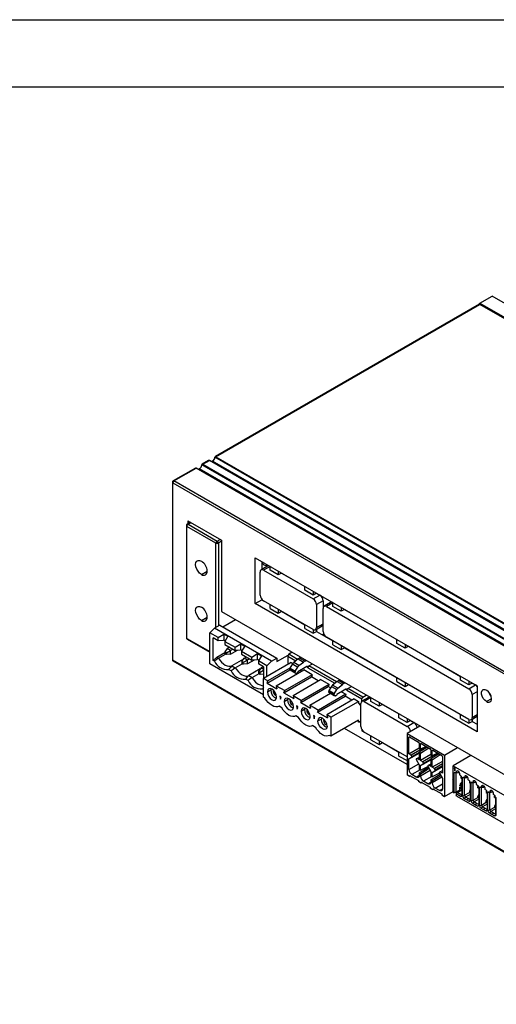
# Model space of a CAD drawing. Header units: millimetres. Extents: x 0 to 629, y 0 to 486.
# Tile 18 of 23: x 331 to 433, y 276 to 486. Entities that reach past the tile are written whole.
import ezdxf

# ---------------------------------------------------------------- set-up
doc = ezdxf.new("R2010")
doc.units = ezdxf.units.MM
doc.header["$LTSCALE"] = 2.25
doc.layers.add('TEXT', color=140, linetype='Continuous', lineweight=25)

msp = doc.modelspace()

# ---------------------------------------------------------------- linework, layer by layer
at = {"color": 7, "linetype": 'Continuous'}
msp.add_line((0.006, 485.781), (628.656, 485.781), dxfattribs=at)
for p, q in [((429.614, 425.313), (432.23, 426.823)), ((445.378, 419.233), (432.23, 426.823)), ((429.464, 425.083), (373.178, 392.59)), ((373.328, 392.575), (429.614, 425.068)), ((429.614, 425.313), (556.893, 351.836)), ((556.469, 351.836), (429.614, 425.068)), ((497.567, 317.343), (370.288, 390.819)), ((371.764, 391.773), (370.35, 390.957)), ((370.5, 390.942), (371.914, 391.758)), ((370.5, 390.942), (497.355, 317.71)), ((498.769, 318.526), (371.914, 391.758)), ((372.621, 391.595), (372.409, 391.472)), ((499.901, 318.118), (372.621, 391.595)), ((500.396, 318.975), (373.116, 392.452)), ((373.328, 392.575), (500.183, 319.343)), ((368.936, 390.14), (364.198, 387.405)), ((364.348, 387.39), (369.086, 390.125)), ((495.941, 316.894), (369.086, 390.125)), ((369.793, 389.962), (369.581, 389.84)), ((497.072, 316.485), (369.793, 389.962)), ((364.048, 387.146), (364.048, 349.258)), ((364.136, 387.023), (490.991, 313.791)), ((364.136, 349.136), (364.136, 387.023)), ((491.203, 314.159), (364.348, 387.39)), ((367.884, 378.572), (367.195, 378.174)), ((367.318, 378.899), (374.531, 374.735)), ((367.318, 378.899), (367.318, 378.246)), ((367.375, 378.157), (367.989, 378.511)), ((367.375, 378.157), (373.583, 374.573)), ((367.015, 377.863), (367.015, 353.954)), ((373.328, 374.132), (367.12, 377.716)), ((367.12, 353.807), (367.12, 377.716)), ((373.328, 356.199), (373.328, 374.132)), ((373.583, 374.573), (374.198, 374.927)), ((374.531, 374.532), (373.838, 374.132)), ((373.838, 374.132), (373.838, 356.493)), ((374.531, 374.735), (374.531, 359.547)), ((381.672, 361.222), (381.672, 371.021)), ((381.672, 371.021), (429.048, 343.671)), ((383.087, 370.204), (383.087, 368.501)), ((370.224, 367.44), (371.462, 368.154)), ((382.733, 363.059), (382.733, 367.959)), ((384.354, 369.233), (382.94, 368.416)), ((384.854, 369.183), (383.44, 368.367)), ((383.44, 368.367), (394.047, 362.244)), ((384.854, 368.367), (384.854, 369.184)), ((386.622, 367.346), (384.854, 368.367)), ((386.622, 368.163), (386.622, 367.346)), ((387.329, 367.755), (386.622, 367.346)), ((387.329, 367.755), (392.279, 364.897)), ((387.329, 367.755), (387.329, 367.755)), ((392.279, 364.081), (392.279, 364.897)), ((394.047, 363.06), (392.279, 364.081)), ((394.047, 363.877), (394.047, 363.06)), ((394.754, 363.468), (394.047, 363.06)), ((394.754, 363.469), (394.754, 363.468)), ((394.754, 363.468), (395.461, 363.06)), ((381.672, 361.222), (383.087, 362.038)), ((383.087, 362.148), (383.087, 362.038)), ((383.087, 362.038), (384.854, 361.018)), ((394.047, 355.712), (383.44, 361.835)), ((394.047, 362.244), (395.461, 363.06)), ((396.168, 361.836), (394.754, 361.019)), ((395.719, 362.855), (395.768, 362.883)), ((395.791, 362.775), (395.873, 362.822)), ((396.168, 361.836), (396.168, 360.203)), ((397.789, 361.477), (396.375, 360.661)), ((398.289, 361.427), (396.875, 360.611)), ((398.289, 360.611), (398.289, 361.428)), ((374.531, 359.547), (469.141, 304.93)), ((429.048, 333.872), (381.672, 361.222)), ((384.854, 360.202), (384.854, 361.018)), ((384.854, 360.202), (386.622, 359.181)), ((386.622, 359.998), (386.622, 359.181)), ((386.622, 359.181), (387.329, 359.589)), ((387.329, 359.589), (392.279, 356.732)), ((387.329, 359.589), (387.329, 359.589)), ((394.754, 361.019), (394.754, 356.12)), ((396.168, 355.303), (396.168, 360.203)), ((396.875, 360.611), (427.281, 343.058)), ((400.057, 359.591), (398.289, 360.611)), ((400.057, 360.407), (400.057, 359.591)), ((400.764, 359.999), (400.057, 359.591)), ((400.764, 359.999), (411.901, 353.57)), ((400.764, 359.999), (400.764, 359.999)), ((370.224, 357.641), (371.462, 358.356)), ((374.79, 356.283), (377.488, 357.84)), ((388.695, 358.801), (388.696, 358.801)), ((388.801, 358.74), (388.801, 358.74)), ((372.982, 355.999), (372.011, 355.03)), ((373.825, 353.983), (372.011, 355.03)), ((372.011, 348.416), (372.011, 355.03)), ((374.132, 356.663), (372.982, 355.999)), ((385.173, 348.961), (372.982, 355.999)), ((374.132, 356.663), (386.323, 349.625)), ((392.279, 355.915), (392.279, 356.732)), ((392.279, 355.915), (394.047, 354.895)), ((394.047, 355.712), (394.047, 354.895)), ((394.047, 354.895), (394.754, 355.303)), ((394.547, 355.662), (395.961, 356.478)), ((394.754, 356.12), (396.168, 356.936)), ((394.754, 355.782), (394.754, 355.303)), ((394.754, 355.303), (398.289, 353.262)), ((367.12, 353.807), (372.011, 350.984)), ((367.195, 353.643), (372.011, 350.862)), ((373.825, 353.309), (372.718, 353.948)), ((372.718, 349.126), (372.718, 353.948)), ((373.825, 353.983), (375.005, 354.749)), ((373.825, 353.309), (373.825, 353.983)), ((374.881, 353.394), (373.825, 353.309)), ((375.005, 353.434), (374.881, 353.394)), ((375.005, 354.749), (375.861, 354.255)), ((375.005, 354.749), (375.005, 353.434)), ((375.264, 353.285), (375.005, 353.434)), ((375.861, 354.255), (375.203, 353.187)), ((375.203, 353.187), (377.417, 351.909)), ((375.203, 353.187), (375.203, 352.513)), ((396.106, 354.602), (396.037, 354.562)), ((396.106, 354.602), (396.571, 354.334)), ((396.492, 354.43), (396.181, 354.609)), ((427.281, 336.526), (396.875, 354.079)), ((398.289, 352.446), (398.289, 353.262)), ((411.901, 352.753), (411.901, 353.57)), ((373.51, 349.828), (375.234, 350.824)), ((375.203, 352.513), (377.417, 351.235)), ((375.751, 351.662), (375.234, 350.925)), ((375.562, 350.736), (375.234, 350.925)), ((375.234, 350.925), (375.234, 350.546)), ((375.562, 350.736), (376.459, 351.253)), ((375.562, 350.357), (375.562, 350.736)), ((376.215, 351.929), (375.751, 351.662)), ((376.459, 351.253), (375.751, 351.662)), ((376.459, 351.253), (376.922, 351.521)), ((376.459, 350.437), (377.911, 351.275)), ((376.459, 350.437), (376.459, 351.253)), ((377.417, 351.909), (378.598, 352.675)), ((377.417, 351.235), (377.417, 351.909)), ((378.473, 351.321), (377.417, 351.235)), ((378.598, 351.361), (378.473, 351.321)), ((378.598, 352.675), (379.453, 352.181)), ((378.598, 351.361), (378.598, 352.675)), ((378.856, 351.211), (378.598, 351.361)), ((379.453, 352.181), (378.796, 351.113)), ((378.796, 351.113), (381.009, 349.835)), ((378.796, 351.113), (378.796, 350.439)), ((389.602, 350.847), (388.859, 350.418)), ((398.289, 352.446), (400.057, 351.425)), ((400.057, 352.242), (400.057, 351.425)), ((400.057, 351.425), (400.764, 351.833)), ((400.764, 351.834), (400.764, 351.833)), ((400.764, 351.833), (411.901, 345.404)), ((413.669, 351.733), (411.901, 352.753)), ((413.669, 352.549), (413.669, 351.733)), ((414.376, 352.141), (413.669, 351.733)), ((414.376, 352.141), (425.513, 345.712)), ((414.376, 352.141), (414.376, 352.141)), ((364.136, 349.136), (364.088, 349.108)), ((490.991, 275.904), (364.136, 349.136)), ((364.198, 348.998), (491.053, 275.766)), ((372.718, 349.126), (373.51, 349.828)), ((372.991, 348.969), (372.718, 349.126)), ((373.51, 349.828), (373.863, 349.624)), ((373.863, 349.624), (375.347, 350.481)), ((375.562, 350.357), (375.234, 350.546)), ((376.459, 350.437), (375.562, 350.357)), ((379.189, 349.368), (376.748, 347.959)), ((378.796, 350.439), (381.009, 349.162)), ((378.826, 348.852), (379.344, 349.588)), ((379.154, 348.662), (378.826, 348.852)), ((378.826, 348.852), (378.826, 348.473)), ((380.051, 349.18), (379.154, 348.662)), ((379.154, 348.283), (379.154, 348.662)), ((379.344, 349.588), (379.807, 349.855)), ((380.051, 349.18), (379.344, 349.588)), ((380.514, 349.447), (380.051, 349.18)), ((381.503, 349.202), (380.051, 348.363)), ((380.051, 348.363), (380.051, 349.18)), ((381.009, 349.835), (382.19, 350.601)), ((381.009, 349.162), (381.009, 349.835)), ((382.065, 349.247), (381.009, 349.162)), ((382.19, 349.287), (382.065, 349.247)), ((382.19, 350.601), (383.045, 350.107)), ((382.19, 349.287), (382.19, 350.601)), ((382.448, 349.138), (382.19, 349.287)), ((383.045, 350.107), (382.388, 349.039)), ((384.201, 347.992), (382.388, 349.039)), ((382.388, 349.039), (382.388, 348.366)), ((389.354, 348.662), (383.485, 345.274)), ((384.201, 347.992), (385.173, 348.961)), ((385.173, 348.961), (386.323, 349.625)), ((386.323, 348.866), (388.696, 350.236)), ((386.323, 349.625), (386.323, 348.866)), ((388.647, 350.05), (388.647, 348.447)), ((388.647, 350.05), (390.378, 349.051)), ((390.731, 349.337), (388.859, 350.418)), ((389.354, 348.662), (389.706, 348.459)), ((390.839, 349.424), (389.902, 348.667)), ((391.033, 348.014), (389.902, 348.667)), ((390.839, 349.424), (391.97, 348.77)), ((391.033, 348.014), (391.97, 348.77)), ((391.426, 349.794), (391.116, 349.615)), ((392.247, 348.962), (391.116, 349.615)), ((392.247, 348.962), (392.557, 349.141)), ((383.485, 341.792), (372.011, 348.416)), ((376.583, 346.895), (376.037, 347.21)), ((376.748, 347.959), (377.456, 347.55)), ((377.456, 347.55), (378.94, 348.407)), ((378.826, 348.473), (379.154, 348.283)), ((380.051, 348.363), (379.154, 348.283)), ((382.781, 347.294), (380.34, 345.885)), ((383.494, 347.727), (382.388, 348.366)), ((382.936, 347.514), (382.418, 346.778)), ((382.746, 346.588), (382.418, 346.778)), ((382.418, 346.778), (382.418, 346.399)), ((382.746, 346.588), (383.494, 347.02)), ((382.746, 346.209), (382.746, 346.588)), ((383.399, 347.782), (382.936, 347.514)), ((383.494, 347.192), (382.936, 347.514)), ((383.494, 347.727), (383.494, 345.28)), ((384.201, 345.688), (384.201, 347.992)), ((384.227, 344.29), (389.111, 347.11)), ((389.106, 347.471), (384.393, 344.75)), ((386.168, 343.725), (392.037, 347.113)), ((388.647, 348.447), (388.909, 348.406)), ((389.04, 347.253), (390.171, 346.6)), ((389.097, 347.119), (390.229, 346.466)), ((389.291, 346.993), (389.097, 347.119)), ((389.642, 348.362), (389.106, 347.47)), ((390.238, 346.817), (389.106, 347.47)), ((390.423, 346.34), (389.291, 346.993)), ((389.291, 346.993), (389.296, 346.99)), ((389.296, 346.99), (390.427, 346.337)), ((389.642, 348.362), (390.773, 347.709)), ((390.238, 346.817), (390.773, 347.709)), ((390.722, 346.502), (390.823, 346.67)), ((392.724, 347.797), (390.823, 346.67)), ((391.556, 346.836), (391.326, 346.968)), ((393.854, 346.064), (392.037, 347.113)), ((392.734, 347.803), (392.946, 347.68)), ((392.946, 347.569), (392.946, 347.68)), ((392.946, 347.569), (398.693, 344.251)), ((393.158, 347.936), (393.901, 348.365)), ((399.047, 344.536), (393.158, 347.936)), ((380.175, 344.821), (379.629, 345.136)), ((380.34, 345.885), (381.048, 345.477)), ((381.048, 345.477), (382.532, 346.333)), ((382.418, 346.399), (382.746, 346.209)), ((382.746, 346.209), (383.494, 346.276)), ((384.393, 344.75), (383.485, 345.274)), ((383.485, 341.261), (383.485, 345.274)), ((384.227, 344.29), (384.393, 344.75)), ((387.819, 342.217), (393.688, 345.605)), ((393.854, 346.064), (387.985, 342.676)), ((389.76, 341.651), (395.629, 345.04)), ((390.229, 346.466), (390.423, 346.34)), ((393.854, 346.064), (393.688, 345.605)), ((395.148, 344.762), (393.688, 345.605)), ((397.446, 343.99), (395.629, 345.04)), ((399.155, 344.623), (398.217, 343.866)), ((399.155, 344.623), (400.286, 343.97)), ((399.742, 344.993), (399.431, 344.814)), ((400.563, 344.161), (399.431, 344.814)), ((411.82, 345.451), (411.82, 345.451)), ((411.901, 344.588), (411.901, 345.404)), ((411.901, 344.588), (413.669, 343.567)), ((425.513, 344.895), (425.513, 345.712)), ((427.281, 343.875), (425.513, 344.895)), ((427.281, 344.691), (427.281, 343.875)), ((383.485, 343.339), (383.221, 343.063)), ((383.485, 342.911), (383.221, 343.063)), ((384.227, 344.29), (386.334, 343.074)), ((384.291, 342.429), (384.998, 342.837)), ((385.03, 343.108), (384.998, 342.837)), ((385.493, 342.551), (385.688, 342.664)), ((386.168, 343.725), (386.334, 343.074)), ((386.168, 343.725), (387.985, 342.676)), ((387.819, 342.217), (387.985, 342.676)), ((391.411, 340.143), (397.28, 343.531)), ((397.446, 343.99), (391.577, 340.602)), ((397.446, 343.99), (397.28, 343.531)), ((397.77, 343.249), (397.28, 343.531)), ((397.355, 342.453), (398.487, 341.8)), ((397.958, 343.562), (397.422, 342.67)), ((398.553, 342.017), (397.422, 342.67)), ((397.958, 343.562), (399.089, 342.908)), ((399.349, 343.213), (398.217, 343.866)), ((398.553, 342.017), (399.089, 342.908)), ((401.04, 342.997), (399.138, 341.869)), ((399.349, 343.213), (400.286, 343.97)), ((400.117, 342.449), (401.039, 341.917)), ((400.563, 344.161), (400.873, 344.34)), ((401.049, 343.002), (401.261, 342.88)), ((401.261, 342.768), (401.261, 342.88)), ((401.261, 342.768), (404.429, 340.939)), ((401.473, 343.135), (402.217, 343.565)), ((404.641, 341.307), (401.473, 343.135)), ((413.669, 344.384), (413.669, 343.567)), ((413.669, 343.567), (414.376, 343.975)), ((414.376, 343.976), (414.376, 343.975)), ((414.376, 343.975), (425.513, 337.546)), ((427.988, 344.283), (427.281, 343.875)), ((427.281, 343.058), (428.695, 343.875)), ((427.988, 344.283), (428.695, 343.875)), ((427.988, 344.283), (427.988, 344.283)), ((429.048, 342.446), (427.988, 341.834)), ((429.048, 343.671), (429.048, 333.872)), ((383.781, 341.09), (383.485, 341.261)), ((386.935, 341.515), (387.077, 340.82)), ((387.219, 341.351), (386.935, 341.515)), ((387.024, 341.463), (387.122, 340.988)), ((387.077, 340.82), (387.219, 341.351)), ((387.819, 342.217), (389.926, 341)), ((387.883, 340.355), (388.59, 340.763)), ((388.622, 341.034), (388.59, 340.763)), ((389.085, 340.477), (389.28, 340.59)), ((389.76, 341.651), (389.926, 341)), ((389.76, 341.651), (391.577, 340.602)), ((391.411, 340.143), (391.577, 340.602)), ((393.352, 339.578), (397.744, 342.113)), ((395.003, 338.069), (400.872, 341.457)), ((401.039, 341.917), (395.17, 338.529)), ((402.813, 340.892), (396.944, 337.504)), ((397.413, 342.318), (398.544, 341.665)), ((397.607, 342.192), (397.413, 342.318)), ((398.738, 341.539), (397.607, 342.192)), ((397.607, 342.192), (397.611, 342.19)), ((397.611, 342.19), (398.743, 341.537)), ((397.853, 336.98), (403.722, 340.368)), ((398.544, 341.665), (398.738, 341.539)), ((399.038, 341.702), (399.138, 341.869)), ((401.039, 341.917), (400.872, 341.457)), ((402.332, 340.615), (400.872, 341.457)), ((402.813, 340.892), (403.722, 340.368)), ((403.722, 340.368), (403.722, 340.041)), ((404.429, 340.407), (404.429, 340.939)), ((405.85, 341.227), (404.436, 340.411)), ((404.641, 341.307), (405.385, 341.736)), ((406.35, 341.178), (404.936, 340.362)), ((404.936, 340.362), (414.129, 335.055)), ((406.35, 340.362), (406.35, 341.178)), ((408.118, 339.341), (406.35, 340.362)), ((427.988, 341.834), (427.988, 336.934)), ((432.089, 340.936), (431.028, 340.323)), ((386.738, 339.333), (386.781, 339.358)), ((387.373, 339.016), (386.78, 339.358)), ((390.527, 339.441), (390.669, 338.747)), ((390.811, 339.277), (390.527, 339.441)), ((390.616, 339.389), (390.714, 338.914)), ((390.669, 338.747), (390.811, 339.277)), ((391.411, 340.143), (393.518, 338.927)), ((391.475, 338.281), (392.182, 338.69)), ((392.214, 338.96), (392.182, 338.69)), ((392.677, 338.404), (392.872, 338.517)), ((393.352, 339.578), (393.518, 338.927)), ((393.352, 339.578), (394.261, 339.053)), ((394.261, 339.053), (395.17, 338.529)), ((395.003, 338.069), (395.17, 338.529)), ((404.229, 339.535), (403.722, 340.041)), ((404.229, 335.054), (404.229, 339.953)), ((408.118, 340.158), (408.118, 339.341)), ((408.825, 339.749), (408.118, 339.341)), ((408.825, 339.75), (408.825, 339.749)), ((408.825, 339.749), (412.361, 337.708)), ((409.557, 339.327), (409.557, 339.327)), ((410.007, 339.067), (410.007, 339.067)), ((390.33, 337.259), (390.374, 337.284)), ((390.965, 336.942), (390.372, 337.285)), ((394.119, 337.367), (394.261, 336.673)), ((394.403, 337.203), (394.119, 337.367)), ((394.208, 337.316), (394.306, 336.84)), ((394.261, 336.673), (394.403, 337.203)), ((395.003, 338.069), (397.111, 336.853)), ((395.067, 336.208), (395.774, 336.616)), ((395.806, 336.887), (395.774, 336.616)), ((396.269, 336.33), (396.464, 336.443)), ((396.944, 337.504), (397.111, 336.853)), ((397.853, 336.98), (396.944, 337.504)), ((397.853, 336.98), (397.853, 334.599)), ((403.722, 336.354), (397.853, 332.966)), ((403.722, 335.958), (403.722, 336.354)), ((404.229, 336.251), (403.722, 335.958)), ((412.361, 336.892), (412.361, 337.709)), ((414.129, 335.871), (412.361, 336.892)), ((414.129, 336.688), (414.129, 335.871)), ((414.836, 336.28), (414.129, 335.871)), ((414.836, 336.28), (415.543, 335.871)), ((414.836, 336.28), (414.836, 336.28)), ((425.513, 336.73), (425.513, 337.546)), ((425.513, 336.73), (427.281, 335.709)), ((427.281, 336.526), (427.281, 335.709)), ((427.281, 335.709), (427.988, 336.117)), ((427.781, 336.476), (429.048, 337.208)), ((427.988, 336.934), (429.048, 337.547)), ((427.988, 336.596), (427.988, 336.117)), ((427.988, 336.117), (429.048, 335.505)), ((393.922, 335.185), (393.966, 335.21)), ((393.964, 335.211), (394.557, 334.869)), ((397.853, 334.599), (397.853, 332.966)), ((414.073, 326.922), (400.728, 334.626)), ((404.229, 335.879), (403.722, 335.958)), ((404.429, 334.369), (404.429, 334.081)), ((404.464, 334.101), (406.35, 333.013)), ((404.536, 334.06), (404.614, 334.105)), ((416.834, 335.126), (414.073, 333.532)), ((414.129, 335.055), (415.543, 335.871)), ((397.514, 333.112), (397.558, 333.137)), ((397.853, 332.966), (397.557, 333.137)), ((414.073, 328.555), (404.936, 333.829)), ((406.35, 332.196), (406.35, 333.013)), ((406.35, 332.196), (408.118, 331.176)), ((408.118, 331.992), (408.118, 331.176)), ((414.073, 333.532), (414.073, 324.714)), ((414.073, 333.532), (422.063, 328.92)), ((414.641, 332.796), (414.497, 332.716)), ((414.497, 329.205), (414.497, 332.716)), ((414.638, 332.798), (416.547, 331.695)), ((408.118, 331.176), (408.825, 331.584)), ((408.825, 331.584), (412.361, 329.543)), ((408.825, 331.584), (408.825, 331.584)), ((414.497, 329.205), (416.689, 330.448)), ((418.125, 330.769), (414.956, 328.939)), ((416.689, 331.451), (416.689, 330.348)), ((418.386, 330.634), (416.689, 329.532)), ((416.689, 330.348), (416.972, 330.185)), ((417.116, 331.367), (416.972, 331.287)), ((416.972, 330.185), (416.972, 331.287)), ((418.14, 330.776), (416.972, 330.185)), ((416.972, 329.368), (418.699, 330.454)), ((417.113, 331.369), (419.022, 330.267)), ((418.316, 330.588), (418.241, 330.718)), ((419.164, 330.022), (419.164, 328.919)), ((419.591, 329.939), (419.447, 329.859)), ((419.447, 328.756), (419.447, 329.859)), ((419.588, 329.94), (421.497, 328.838)), ((422.063, 328.92), (424.824, 330.514)), ((412.361, 328.726), (412.361, 329.543)), ((412.361, 328.726), (414.073, 327.738)), ((416.689, 329.368), (414.497, 328.102)), ((414.956, 328.939), (414.497, 329.205)), ((414.497, 328.102), (415.154, 328.482)), ((414.497, 325.857), (414.497, 328.102)), ((415.154, 328.597), (414.956, 328.939)), ((416.689, 329.484), (415.154, 328.597)), ((415.154, 328.482), (416.689, 329.368)), ((416.229, 328.205), (416.032, 328.091)), ((416.032, 327.975), (416.689, 326.837)), ((416.229, 328.205), (416.689, 328.47)), ((416.689, 327.939), (416.229, 328.205)), ((416.972, 329.368), (416.689, 329.532)), ((416.689, 329.532), (416.689, 327.939)), ((416.972, 327.776), (416.972, 329.368)), ((419.164, 329.02), (416.972, 327.776)), ((419.164, 327.939), (416.972, 326.674)), ((417.431, 327.511), (416.972, 327.776)), ((420.6, 329.34), (417.431, 327.511)), ((419.164, 328.055), (417.629, 327.169)), ((417.629, 327.053), (419.164, 327.939)), ((420.861, 329.205), (419.164, 328.103)), ((419.164, 328.919), (419.447, 328.756)), ((419.447, 327.94), (419.164, 328.103)), ((419.164, 328.103), (419.164, 326.511)), ((420.615, 329.347), (419.447, 328.756)), ((419.447, 327.94), (421.174, 329.025)), ((419.447, 326.347), (419.447, 327.94)), ((420.791, 329.16), (420.716, 329.289)), ((421.639, 328.593), (421.639, 325.082)), ((422.063, 328.92), (422.063, 320.101)), ((427.689, 328.86), (423.885, 326.664)), ((414.497, 325.857), (416.565, 327.051)), ((416.866, 325.755), (415.133, 324.755)), ((416.689, 326.837), (416.689, 325.857)), ((418.643, 326.31), (416.689, 325.041)), ((416.689, 325.857), (416.972, 325.694)), ((416.972, 326.674), (417.629, 327.053)), ((416.972, 325.694), (416.972, 326.674)), ((416.972, 325.694), (418.54, 326.488)), ((418.805, 326.03), (416.972, 324.877)), ((419.04, 325.622), (416.972, 324.428)), ((417.629, 327.169), (417.431, 327.511)), ((418.704, 326.776), (418.507, 326.662)), ((418.507, 326.546), (419.164, 325.408)), ((418.704, 326.776), (419.164, 327.041)), ((419.164, 326.511), (418.704, 326.776)), ((421.639, 327.591), (419.447, 326.347)), ((419.447, 325.245), (421.639, 326.51)), ((419.906, 326.082), (419.447, 326.347)), ((419.447, 325.245), (420.104, 325.625)), ((421.639, 327.082), (419.906, 326.082)), ((420.104, 325.74), (419.906, 326.082)), ((421.639, 326.626), (420.104, 325.74)), ((420.104, 325.625), (421.639, 326.511)), ((421.179, 325.347), (421.639, 325.613)), ((423.885, 323.765), (423.885, 326.664)), ((423.885, 326.664), (448.473, 312.47)), ((424.117, 326.178), (424.13, 326.17)), ((424.117, 326.117), (424.117, 326.178)), ((424.117, 326.117), (424.183, 326.155)), ((424.243, 326.044), (424.117, 326.117)), ((424.13, 326.17), (424.163, 326.159)), ((424.163, 326.159), (424.183, 326.155)), ((424.183, 326.155), (424.21, 326.155)), ((424.309, 326.087), (424.192, 326.155)), ((424.21, 326.155), (424.276, 326.193)), ((424.21, 326.155), (424.23, 326.166)), ((424.23, 326.166), (424.276, 326.193)), ((424.23, 326.166), (424.25, 326.186)), ((424.243, 326.044), (424.309, 326.082)), ((424.243, 325.6), (424.243, 326.044)), ((424.243, 325.6), (424.309, 325.638)), ((424.309, 325.562), (424.243, 325.6)), ((424.25, 326.186), (424.256, 326.205)), ((424.25, 326.186), (424.269, 326.197)), ((424.256, 326.205), (424.309, 326.174)), ((424.309, 326.174), (424.309, 325.562)), ((424.923, 325.534), (424.663, 325.435)), ((424.879, 325.56), (425.041, 325.466)), ((414.638, 324.387), (414.073, 324.714)), ((414.638, 324.591), (416.547, 323.489)), ((414.638, 324.591), (414.638, 324.387)), ((414.815, 324.489), (414.638, 324.387)), ((416.053, 324.224), (415.133, 324.755)), ((416.672, 324.595), (416.053, 324.224)), ((416.547, 323.489), (416.547, 323.285)), ((416.689, 325.041), (416.689, 324.592)), ((416.972, 324.877), (416.689, 325.041)), ((416.972, 324.428), (416.972, 324.877)), ((419.341, 324.326), (417.608, 323.326)), ((419.164, 325.408), (419.164, 324.428)), ((419.164, 323.612), (421.118, 324.881)), ((419.164, 324.428), (419.447, 324.265)), ((419.164, 323.612), (419.164, 323.163)), ((419.447, 323.449), (419.164, 323.612)), ((419.447, 324.265), (419.447, 325.245)), ((421.015, 325.059), (419.447, 324.265)), ((419.447, 323.449), (421.28, 324.601)), ((421.515, 324.194), (419.447, 323)), ((419.447, 323), (419.447, 323.449)), ((421.179, 325.347), (420.982, 325.233)), ((420.982, 325.118), (421.639, 323.98)), ((421.639, 325.082), (421.179, 325.347)), ((421.639, 323.98), (421.639, 321.734)), ((423.814, 323.806), (423.885, 323.918)), ((423.814, 323.806), (423.814, 322.826)), ((423.885, 323.765), (423.814, 323.806)), ((424.486, 325.174), (424.14, 325.042)), ((424.14, 320.891), (424.14, 325.042)), ((424.427, 325.208), (424.594, 325.111)), ((424.568, 321.052), (424.568, 325.127)), ((424.635, 325.105), (425.042, 325.216)), ((424.663, 325.151), (424.663, 325.435)), ((425.045, 325.218), (425.196, 325.302)), ((425.257, 325.092), (425.257, 324.808)), ((425.325, 324.689), (425.493, 324.593)), ((425.664, 324.429), (425.579, 324.253)), ((425.579, 324.253), (425.755, 324.151)), ((425.579, 324.253), (425.579, 324.049)), ((425.579, 324.049), (425.755, 323.947)), ((425.755, 323.947), (425.755, 324.151)), ((425.755, 323.947), (425.78, 323.945)), ((425.78, 324.095), (425.78, 320.275)), ((426.282, 324.137), (425.936, 324.006)), ((425.936, 320.185), (425.936, 324.006)), ((426.223, 324.171), (426.39, 324.075)), ((426.364, 320.345), (426.364, 324.09)), ((426.431, 324.068), (426.838, 324.179)), ((426.719, 324.497), (426.459, 324.398)), ((426.459, 324.114), (426.459, 324.398)), ((426.675, 324.523), (426.837, 324.429)), ((426.841, 324.181), (426.992, 324.265)), ((427.053, 324.055), (427.053, 323.771)), ((427.121, 323.652), (427.289, 323.556)), ((428.515, 323.46), (428.255, 323.361)), ((428.471, 323.486), (428.633, 323.392)), ((417.113, 322.959), (416.547, 323.285)), ((417.113, 323.163), (419.022, 322.061)), ((417.113, 322.959), (417.113, 323.163)), ((417.29, 323.061), (417.113, 322.959)), ((418.527, 322.795), (417.608, 323.326)), ((418.527, 322.795), (419.147, 323.166)), ((419.022, 322.061), (419.022, 321.856)), ((419.588, 321.53), (419.022, 321.856)), ((419.588, 321.734), (421.497, 320.632)), ((419.588, 321.53), (419.588, 321.734)), ((419.765, 321.632), (419.588, 321.53)), ((420.083, 321.897), (421.639, 322.795)), ((421.002, 321.367), (420.083, 321.897)), ((421.002, 321.367), (421.639, 321.747)), ((423.814, 322.826), (423.885, 322.785)), ((423.885, 321.038), (423.885, 322.785)), ((424.568, 321.052), (425.247, 321.435)), ((425.78, 321.421), (424.943, 320.921)), ((425.247, 322.134), (425.247, 321.435)), ((425.247, 322.134), (425.247, 321.435)), ((425.247, 321.939), (425.579, 322.131)), ((425.39, 322.022), (425.653, 321.87)), ((425.78, 322.593), (425.579, 322.179)), ((425.579, 322.179), (425.755, 322.077)), ((425.579, 321.975), (425.579, 322.179)), ((425.579, 321.975), (425.755, 321.873)), ((425.653, 322.332), (425.653, 323.027)), ((425.653, 321.65), (425.653, 321.932)), ((425.78, 321.577), (425.653, 321.65)), ((425.755, 322.077), (425.78, 322.091)), ((425.755, 321.873), (425.755, 322.077)), ((425.755, 321.873), (425.78, 321.871)), ((427.46, 323.392), (427.375, 323.216)), ((427.375, 323.216), (427.551, 323.114)), ((427.375, 323.216), (427.375, 323.012)), ((427.375, 323.012), (427.551, 322.91)), ((427.576, 321.556), (427.375, 321.142)), ((427.551, 323.114), (427.551, 322.91)), ((427.551, 322.91), (427.576, 322.908)), ((427.576, 323.059), (427.576, 319.238)), ((428.078, 323.1), (427.732, 322.969)), ((427.732, 319.149), (427.732, 322.969)), ((428.019, 323.134), (428.186, 323.038)), ((428.16, 319.308), (428.16, 323.053)), ((428.228, 323.031), (428.635, 323.143)), ((428.255, 323.077), (428.255, 323.361)), ((428.637, 323.144), (428.788, 323.228)), ((428.849, 323.018), (428.849, 322.735)), ((428.917, 322.616), (429.085, 322.519)), ((429.171, 322.179), (429.256, 322.355)), ((429.347, 322.077), (429.171, 322.179)), ((429.171, 321.975), (429.171, 322.179)), ((429.171, 321.975), (429.347, 321.873)), ((429.347, 321.873), (429.347, 322.077)), ((429.372, 321.872), (429.347, 321.873)), ((429.372, 322.022), (429.372, 318.202)), ((429.874, 322.063), (429.528, 321.932)), ((429.528, 318.112), (429.528, 321.932)), ((429.815, 322.097), (429.982, 322.001)), ((429.956, 318.272), (429.956, 322.016)), ((430.024, 321.994), (430.431, 322.106)), ((430.311, 322.423), (430.051, 322.324)), ((430.051, 322.041), (430.051, 322.324)), ((430.267, 322.449), (430.429, 322.355)), ((430.433, 322.107), (430.585, 322.192)), ((430.645, 321.981), (430.645, 321.698)), ((430.714, 321.579), (430.881, 321.482)), ((432.108, 321.386), (431.847, 321.287)), ((432.063, 321.412), (432.225, 321.318)), ((421.497, 320.632), (421.497, 320.428)), ((421.497, 320.428), (422.063, 320.101)), ((422.063, 320.101), (423.885, 321.153)), ((423.885, 321.038), (424.14, 320.891)), ((424.568, 321.052), (424.14, 320.891)), ((424.748, 320.759), (424.37, 320.977)), ((424.943, 320.921), (424.592, 320.63)), ((424.592, 320.63), (424.592, 320.344)), ((425.492, 320.11), (424.592, 320.63)), ((424.698, 320.16), (424.592, 320.344)), ((424.698, 320.16), (448.473, 306.435)), ((424.943, 320.921), (425.78, 320.437)), ((425.492, 320.11), (425.78, 320.345)), ((425.936, 320.185), (426.364, 320.345)), ((426.223, 319.688), (426.576, 319.978)), ((426.756, 319.381), (426.223, 319.688)), ((426.364, 320.345), (427.385, 320.932)), ((427.576, 320.552), (426.576, 319.978)), ((427.109, 319.67), (426.576, 319.978)), ((426.756, 319.381), (427.109, 319.67)), ((427.288, 319.073), (426.756, 319.381)), ((427.576, 319.401), (427.109, 319.67)), ((427.288, 319.073), (427.576, 319.308)), ((427.551, 321.04), (427.375, 321.142)), ((427.375, 321.142), (427.375, 320.938)), ((427.375, 320.938), (427.551, 320.836)), ((427.576, 321.054), (427.551, 321.04)), ((427.551, 321.04), (427.551, 320.836)), ((427.551, 320.836), (427.576, 320.834)), ((427.732, 319.149), (428.16, 319.308)), ((428.16, 319.308), (429.181, 319.895)), ((429.372, 319.515), (428.372, 318.941)), ((429.171, 320.105), (429.372, 320.519)), ((429.347, 320.003), (429.171, 320.105)), ((429.171, 319.901), (429.171, 320.105)), ((429.171, 319.901), (429.347, 319.799)), ((429.347, 320.003), (429.372, 320.018)), ((429.347, 319.799), (429.347, 320.003)), ((429.372, 319.797), (429.347, 319.799)), ((431.052, 321.319), (430.967, 321.143)), ((430.967, 321.143), (431.143, 321.041)), ((430.967, 321.143), (430.967, 320.938)), ((430.967, 320.938), (431.143, 320.836)), ((430.967, 319.069), (431.168, 319.482)), ((431.143, 321.041), (431.143, 320.836)), ((431.143, 320.836), (431.168, 320.835)), ((431.168, 320.985), (431.168, 317.165)), ((431.67, 321.026), (431.324, 320.895)), ((431.324, 317.075), (431.324, 320.895)), ((431.611, 321.061), (431.778, 320.964)), ((431.752, 317.235), (431.752, 320.979)), ((431.82, 320.958), (432.227, 321.069)), ((431.847, 321.004), (431.847, 321.287)), ((432.229, 321.07), (432.381, 321.155)), ((432.441, 320.945), (432.441, 320.661)), ((432.51, 320.542), (432.677, 320.445)), ((432.763, 320.106), (432.848, 320.282)), ((432.94, 320.004), (432.763, 320.106)), ((432.763, 319.902), (432.763, 320.106)), ((432.763, 319.902), (432.94, 319.8)), ((432.94, 319.8), (432.94, 320.004)), ((432.964, 319.798), (432.94, 319.8)), ((432.964, 319.948), (432.964, 316.128)), ((433.12, 316.038), (433.12, 319.858)), ((428.019, 318.651), (428.372, 318.941)), ((428.552, 318.344), (428.019, 318.651)), ((428.905, 318.633), (428.372, 318.941)), ((428.552, 318.344), (428.905, 318.633)), ((429.084, 318.036), (428.552, 318.344)), ((429.372, 318.364), (428.905, 318.633)), ((429.084, 318.036), (429.372, 318.271)), ((429.528, 318.112), (429.956, 318.272)), ((429.815, 317.614), (430.168, 317.904)), ((430.348, 317.307), (429.815, 317.614)), ((429.956, 318.272), (430.977, 318.858)), ((431.168, 318.479), (430.168, 317.904)), ((430.702, 317.596), (430.168, 317.904)), ((430.348, 317.307), (430.702, 317.596)), ((430.881, 317), (430.348, 317.307)), ((431.168, 317.327), (430.702, 317.596)), ((430.881, 317), (431.168, 317.234)), ((431.143, 318.967), (430.967, 319.069)), ((430.967, 318.864), (430.967, 319.069)), ((430.967, 318.864), (431.143, 318.762)), ((431.143, 318.967), (431.168, 318.981)), ((431.143, 318.762), (431.143, 318.967)), ((431.168, 318.761), (431.143, 318.762)), ((431.324, 317.075), (431.752, 317.235)), ((431.752, 317.235), (432.774, 317.821)), ((432.964, 317.442), (431.964, 316.867)), ((432.964, 318.446), (432.763, 318.032)), ((432.94, 317.93), (432.763, 318.032)), ((432.763, 318.032), (432.763, 317.828)), ((432.763, 317.828), (432.94, 317.726)), ((432.964, 317.944), (432.94, 317.93)), ((432.94, 317.93), (432.94, 317.726)), ((432.94, 317.726), (432.964, 317.724)), ((431.611, 316.578), (431.964, 316.867)), ((432.144, 316.27), (431.611, 316.578)), ((432.498, 316.559), (431.964, 316.867)), ((432.144, 316.27), (432.498, 316.559)), ((432.677, 315.963), (432.144, 316.27)), ((432.964, 316.29), (432.498, 316.559)), ((432.677, 315.963), (432.964, 316.197))]:
    msp.add_line(p, q)
at = {"flags": 128}
for points in [[(367.195, 377.967), (367.148, 377.993), (367.111, 378.015), (367.084, 378.031), (367.067, 378.04), (367.063, 378.043)], [(373.763, 374.383), (373.71, 374.352), (373.652, 374.318), (373.591, 374.283), (373.53, 374.248), (373.471, 374.214), (373.417, 374.183), (373.368, 374.155), (373.328, 374.132)], [(370.224, 367.44), (369.842, 367.731), (369.497, 368.133), (369.223, 368.607), (369.047, 369.107), (368.987, 369.583), (369.047, 369.99), (369.223, 370.287), (369.497, 370.445), (369.842, 370.449), (370.224, 370.298)], [(370.224, 357.641), (369.842, 357.932), (369.497, 358.334), (369.223, 358.808), (369.047, 359.308), (368.987, 359.785), (369.047, 360.191), (369.223, 360.488), (369.497, 360.646), (369.842, 360.65), (370.224, 360.499)], [(373.863, 349.624), (373.374, 349.257), (372.991, 348.969)], [(373.863, 349.624), (374.178, 349.164), (374.531, 348.754), (374.911, 348.408), (375.306, 348.138), (375.7, 347.953), (376.08, 347.86), (376.434, 347.862), (376.748, 347.959)], [(376.748, 347.959), (376.35, 347.539), (376.037, 347.21)], [(377.456, 347.55), (376.966, 347.184), (376.583, 346.895)], [(377.456, 347.55), (377.77, 347.091), (378.123, 346.681), (378.504, 346.335), (378.898, 346.065), (379.292, 345.88), (379.672, 345.786), (380.026, 345.788), (380.34, 345.885)], [(380.34, 345.885), (379.943, 345.466), (379.629, 345.136)], [(381.048, 345.477), (380.558, 345.11), (380.175, 344.821)], [(390.722, 346.502), (390.689, 346.454), (390.652, 346.411), (390.612, 346.376), (390.571, 346.348), (390.529, 346.331), (390.49, 346.323), (390.454, 346.326), (390.423, 346.34)], [(386.271, 341.286), (386.195, 341.767), (385.981, 342.261), (385.66, 342.695), (385.281, 343), (384.902, 343.132), (384.581, 343.07), (384.366, 342.823), (384.291, 342.429)], [(384.291, 342.429), (384.366, 341.948), (384.581, 341.453), (384.902, 341.02), (385.281, 340.714), (385.66, 340.582), (385.981, 340.645), (386.195, 340.892), (386.271, 341.286)], [(385.557, 342.795), (385.53, 342.748), (385.493, 342.551)], [(385.493, 342.551), (385.53, 342.311), (385.638, 342.063), (385.798, 341.847), (385.988, 341.694), (386.177, 341.628), (386.231, 341.627)], [(431.028, 340.323), (430.666, 340.606), (430.347, 341.003), (430.11, 341.466), (429.984, 341.938), (429.984, 342.364), (430.11, 342.691), (430.347, 342.88), (430.666, 342.908), (431.028, 342.773)], [(386.78, 339.358), (386.463, 339.225), (386.097, 339.2), (385.698, 339.286), (385.281, 339.477), (384.864, 339.767), (384.464, 340.143), (384.098, 340.59), (383.781, 341.09)], [(389.863, 339.212), (389.787, 339.693), (389.573, 340.188), (389.252, 340.621), (388.873, 340.927), (388.494, 341.058), (388.173, 340.996), (387.958, 340.749), (387.883, 340.355)], [(387.883, 340.355), (387.958, 339.874), (388.173, 339.379), (388.494, 338.946), (388.873, 338.64), (389.252, 338.509), (389.573, 338.571), (389.787, 338.818), (389.863, 339.212)], [(389.149, 340.722), (389.123, 340.674), (389.085, 340.477)], [(389.085, 340.477), (389.123, 340.237), (389.23, 339.99), (389.39, 339.773), (389.58, 339.62), (389.769, 339.554), (389.823, 339.554)], [(399.038, 341.702), (399.005, 341.654), (398.968, 341.611), (398.928, 341.575), (398.886, 341.548), (398.845, 341.53), (398.805, 341.523), (398.769, 341.526), (398.738, 341.539)], [(390.372, 337.285), (390.055, 337.151), (389.689, 337.127), (389.29, 337.212), (388.873, 337.403), (388.456, 337.693), (388.056, 338.069), (387.69, 338.517), (387.373, 339.016)], [(393.455, 337.138), (393.379, 337.619), (393.165, 338.114), (392.844, 338.547), (392.465, 338.853), (392.086, 338.985), (391.765, 338.922), (391.55, 338.675), (391.475, 338.281)], [(391.475, 338.281), (391.55, 337.8), (391.765, 337.306), (392.086, 336.872), (392.465, 336.567), (392.844, 336.435), (393.165, 336.497), (393.379, 336.744), (393.455, 337.138)], [(392.741, 338.648), (392.715, 338.601), (392.677, 338.404)], [(392.677, 338.404), (392.715, 338.163), (392.822, 337.916), (392.983, 337.699), (393.172, 337.546), (393.361, 337.481), (393.416, 337.48)], [(393.964, 335.211), (393.647, 335.078), (393.281, 335.053), (392.882, 335.138), (392.465, 335.33), (392.048, 335.62), (391.648, 335.996), (391.282, 336.443), (390.965, 336.942)], [(397.047, 335.065), (396.972, 335.546), (396.757, 336.04), (396.436, 336.474), (396.057, 336.779), (395.678, 336.911), (395.357, 336.849), (395.142, 336.602), (395.067, 336.208)], [(397.047, 335.065), (396.972, 334.671), (396.757, 334.424), (396.436, 334.361), (396.057, 334.493), (395.678, 334.799), (395.357, 335.232), (395.142, 335.727), (395.067, 336.208)], [(396.333, 336.574), (396.307, 336.527), (396.269, 336.33)], [(396.269, 336.33), (396.307, 336.09), (396.414, 335.842), (396.575, 335.626), (396.764, 335.473), (396.954, 335.407), (397.008, 335.406)], [(397.557, 333.137), (397.239, 333.004), (396.874, 332.979), (396.474, 333.064), (396.057, 333.256), (395.64, 333.546), (395.24, 333.922), (394.874, 334.369), (394.557, 334.869)], [(414.497, 332.716), (414.509, 332.776), (414.549, 332.812), (414.593, 332.815), (414.638, 332.798)], [(416.972, 331.287), (416.984, 331.347), (417.024, 331.384), (417.067, 331.387), (417.113, 331.369)], [(419.447, 329.859), (419.459, 329.919), (419.498, 329.955), (419.542, 329.958), (419.588, 329.94)], [(415.154, 328.597), (415.163, 328.58), (415.169, 328.562), (415.173, 328.544), (415.175, 328.528), (415.173, 328.513), (415.169, 328.5), (415.163, 328.489), (415.154, 328.482)], [(417.629, 327.169), (417.638, 327.151), (417.644, 327.133), (417.648, 327.116), (417.65, 327.099), (417.648, 327.084), (417.644, 327.071), (417.638, 327.061), (417.629, 327.053)], [(420.104, 325.625), (420.113, 325.632), (420.119, 325.642), (420.123, 325.655), (420.124, 325.67), (420.123, 325.687), (420.119, 325.705), (420.113, 325.723), (420.104, 325.74)], [(424.663, 325.435), (424.678, 325.522), (424.698, 325.554), (424.725, 325.577), (424.758, 325.589), (424.796, 325.59), (424.879, 325.56)], [(416.689, 324.592), (416.632, 324.321), (416.456, 324.158), (416.258, 324.145), (416.053, 324.224)], [(424.14, 325.042), (424.16, 325.158), (424.186, 325.2), (424.223, 325.231), (424.266, 325.246), (424.317, 325.248), (424.427, 325.208)], [(424.594, 325.111), (424.594, 325.111), (424.595, 325.111), (424.595, 325.111), (424.595, 325.111), (424.596, 325.11), (424.597, 325.11), (424.6, 325.108), (424.605, 325.107), (424.613, 325.104), (424.626, 325.103), (424.646, 325.111), (424.659, 325.13), (424.662, 325.141), (424.663, 325.147), (424.663, 325.149), (424.663, 325.15), (424.663, 325.151), (424.663, 325.151), (424.663, 325.151), (424.663, 325.151), (424.663, 325.151), (424.663, 325.151), (424.663, 325.151)], [(424.663, 325.151), (424.902, 325.241), (425.09, 325.311)], [(425.09, 325.311), (425.079, 325.255), (425.049, 325.22), (425.039, 325.218)], [(425.936, 324.006), (425.956, 324.121), (425.983, 324.164), (426.019, 324.194), (426.062, 324.21), (426.113, 324.211), (426.223, 324.171)], [(426.39, 324.075), (426.39, 324.074), (426.391, 324.074), (426.391, 324.074), (426.391, 324.074), (426.392, 324.074), (426.394, 324.073), (426.396, 324.072), (426.401, 324.07), (426.409, 324.067), (426.422, 324.066), (426.443, 324.074), (426.455, 324.093), (426.458, 324.104), (426.459, 324.11), (426.459, 324.112), (426.459, 324.113), (426.459, 324.114), (426.459, 324.114), (426.459, 324.114), (426.459, 324.114), (426.459, 324.114), (426.459, 324.114), (426.459, 324.114)], [(426.459, 324.398), (426.474, 324.485), (426.494, 324.517), (426.521, 324.54), (426.554, 324.552), (426.592, 324.553), (426.675, 324.523)], [(426.459, 324.114), (426.698, 324.204), (426.886, 324.274)], [(426.886, 324.274), (426.875, 324.218), (426.845, 324.183), (426.835, 324.181)], [(428.255, 323.361), (428.27, 323.448), (428.29, 323.48), (428.317, 323.503), (428.35, 323.515), (428.388, 323.516), (428.471, 323.486)], [(419.164, 323.163), (419.107, 322.893), (418.931, 322.729), (418.733, 322.716), (418.527, 322.795)], [(421.639, 321.734), (421.582, 321.464), (421.405, 321.3), (421.208, 321.287), (421.002, 321.367)], [(427.732, 322.969), (427.752, 323.084), (427.779, 323.127), (427.815, 323.157), (427.858, 323.173), (427.909, 323.174), (428.019, 323.134)], [(428.186, 323.038), (428.187, 323.038), (428.187, 323.037), (428.187, 323.037), (428.187, 323.037), (428.188, 323.037), (428.19, 323.036), (428.192, 323.035), (428.197, 323.033), (428.205, 323.031), (428.218, 323.029), (428.239, 323.037), (428.251, 323.056), (428.254, 323.067), (428.255, 323.073), (428.255, 323.075), (428.255, 323.077), (428.255, 323.077), (428.255, 323.077), (428.255, 323.077), (428.255, 323.077), (428.255, 323.077), (428.255, 323.077), (428.255, 323.077)], [(428.255, 323.077), (428.494, 323.167), (428.682, 323.238)], [(428.682, 323.238), (428.671, 323.181), (428.641, 323.146), (428.631, 323.144)], [(429.528, 321.932), (429.549, 322.048), (429.575, 322.09), (429.611, 322.12), (429.654, 322.136), (429.705, 322.137), (429.815, 322.097)], [(429.982, 322.001), (429.983, 322.001), (429.983, 322.001), (429.983, 322.001), (429.983, 322), (429.984, 322), (429.986, 321.999), (429.988, 321.998), (429.993, 321.996), (430.001, 321.994), (430.014, 321.992), (430.035, 322), (430.047, 322.019), (430.05, 322.031), (430.051, 322.036), (430.051, 322.039), (430.051, 322.04), (430.051, 322.04), (430.051, 322.04), (430.051, 322.041), (430.051, 322.041), (430.051, 322.041), (430.051, 322.041), (430.051, 322.041)], [(430.051, 322.324), (430.066, 322.411), (430.086, 322.443), (430.113, 322.466), (430.146, 322.478), (430.184, 322.479), (430.267, 322.449)], [(430.051, 322.041), (430.29, 322.13), (430.478, 322.201)], [(430.478, 322.201), (430.467, 322.144), (430.437, 322.109), (430.427, 322.107)], [(431.847, 321.287), (431.862, 321.374), (431.882, 321.406), (431.909, 321.429), (431.942, 321.441), (431.98, 321.442), (432.063, 321.412)], [(425.78, 320.275), (425.759, 320.16), (425.733, 320.117), (425.697, 320.087), (425.653, 320.071), (425.603, 320.07), (425.549, 320.083), (425.492, 320.11)], [(427.576, 319.238), (427.555, 319.123), (427.529, 319.081), (427.493, 319.05), (427.449, 319.034), (427.399, 319.033), (427.345, 319.046), (427.288, 319.073)], [(431.324, 320.895), (431.345, 321.011), (431.371, 321.053), (431.407, 321.083), (431.45, 321.099), (431.501, 321.101), (431.611, 321.061)], [(431.778, 320.964), (431.779, 320.964), (431.779, 320.964), (431.779, 320.964), (431.779, 320.963), (431.78, 320.963), (431.782, 320.962), (431.784, 320.961), (431.789, 320.959), (431.797, 320.957), (431.81, 320.956), (431.831, 320.963), (431.843, 320.982), (431.846, 320.994), (431.847, 320.999), (431.847, 321.002), (431.847, 321.003), (431.847, 321.003), (431.847, 321.004), (431.847, 321.004), (431.847, 321.004), (431.847, 321.004), (431.847, 321.004), (431.847, 321.004)], [(431.847, 321.004), (432.086, 321.093), (432.274, 321.164)], [(432.274, 321.164), (432.264, 321.108), (432.233, 321.072), (432.223, 321.07)], [(429.372, 318.202), (429.351, 318.086), (429.325, 318.044), (429.289, 318.014), (429.246, 317.998), (429.195, 317.996), (429.141, 318.009), (429.084, 318.036)], [(431.168, 317.165), (431.147, 317.049), (431.121, 317.007), (431.085, 316.977), (431.042, 316.961), (430.991, 316.959), (430.937, 316.972), (430.881, 317)], [(432.964, 316.128), (432.943, 316.012), (432.917, 315.97), (432.881, 315.94), (432.838, 315.924), (432.787, 315.923), (432.733, 315.935), (432.677, 315.963)]]:
    msp.add_lwpolyline(points, dxfattribs=at)
for centre, radius, start, end in [((429.865, 424.922), 0.464, 122.69615, 163.02902), ((429.526, 424.945), 0.151, 54.38242, 114.30712), ((369.213, 390.868), 1.076, 302.60548, 357.39452), ((370.417, 390.84), 0.131, 50.79671, 189.21404), ((371.826, 391.636), 0.151, 54.38242, 114.30712), ((372.042, 392.501), 1.076, 302.60548, 357.39452), ((373.246, 392.473), 0.131, 50.79671, 189.21404), ((368.998, 390.003), 0.151, 54.38242, 114.30712), ((364.348, 387.146), 0.3, 120.00538, 180), ((364.198, 387.16), 0.151, 185.6948, 245.62534), ((364.362, 387.182), 0.277, 126.35124, 215.18509), ((364.597, 387.002), 0.461, 122.60548, 177.39452), ((364.26, 387.268), 0.151, 54.38183, 114.31395), ((367.375, 377.863), 0.36, 150, 180), ((367.375, 377.863), 0.36, 119.99731, 150), ((367.269, 378.009), 0.181, 54.38242, 114.30712), ((367.649, 377.716), 0.519, 121.95467, 151.14439), ((367.195, 377.881), 0.181, 185.6948, 245.62534), ((367.639, 377.698), 0.519, 148.85627, 178.0435), ((373.881, 374.107), 0.553, 122.60548, 177.39452), ((373.583, 374.623), 0.553, 242.60967, 297.39033), ((373.308, 374.132), 0.519, 28.85561, 58.04533), ((373.318, 374.114), 0.519, 1.9565, 31.14373), ((368.775, 368.032), 2.689, 2.60548, 57.39452), ((383.959, 370.204), 0.816, 182.35368, 297.6517), ((370.707, 368.032), 0.764, 230.79671, 9.21404), ((383.164, 368.028), 0.437, 50.79671, 189.21404), ((384.561, 368.774), 0.503, 54.38242, 114.30712), ((384.268, 363.129), 1.537, 182.60548, 237.39452), ((393.219, 360.949), 1.537, 2.60548, 57.39452), ((394.633, 361.766), 1.537, 2.60548, 57.39452), ((397.996, 361.019), 0.503, 54.38242, 114.30712), ((368.775, 358.234), 2.689, 2.60548, 57.39452), ((396.599, 360.273), 0.437, 50.79671, 189.21404), ((370.707, 358.234), 0.764, 230.79671, 9.21404), ((394.323, 356.05), 0.437, 230.79671, 9.21404), ((395.678, 356.882), 0.493, 305.01333, 6.29885), ((397.703, 355.373), 1.537, 182.60548, 237.39452), ((367.375, 353.954), 0.36, 180, 240.00269), ((367.195, 353.972), 0.181, 185.6948, 245.62534), ((367.296, 353.788), 0.177, 173.70115, 234.98667), ((396.15, 354.541), 0.0754, 65.6859, 125.6182), ((364.348, 349.258), 0.3, 180, 210), ((364.198, 349.273), 0.151, 185.6948, 245.62534), ((364.348, 349.258), 0.3, 210, 240.00269), ((364.279, 349.117), 0.144, 172.74417, 235.94365), ((375.692, 350.13), 2.941, 203.26918, 276.7362), ((389.107, 350.029), 0.461, 122.60548, 177.39452), ((390.644, 347.771), 1.163, 129.62997, 149.4574), ((392.205, 347.743), 2.165, 120.20344, 129.10667), ((393.336, 347.09), 2.165, 120.20344, 129.10667), ((379.284, 348.057), 2.941, 203.26918, 276.7362), ((389.193, 347.239), 0.154, 174.80818, 231.58128), ((389.476, 347.238), 0.437, 147.84789, 177.95226), ((390.324, 346.586), 0.154, 174.80818, 231.58128), ((390.608, 346.585), 0.437, 147.84789, 177.95226), ((391.775, 347.118), 1.163, 129.62997, 149.4574), ((392.88, 347.55), 0.292, 120.00874, 122.1279), ((392.816, 347.701), 0.131, 350.78597, 129.20329), ((393.406, 347.548), 0.461, 122.60547, 177.39452), ((382.876, 345.983), 2.941, 203.26918, 276.7362), ((383.81, 346.713), 3.027, 204.11648, 264.00289), ((400.52, 342.943), 2.165, 120.20344, 129.10667), ((386.971, 342.847), 1.974, 180.30045, 248.19587), ((397.792, 342.437), 0.437, 147.84789, 177.95226), ((397.509, 342.439), 0.154, 174.80818, 231.58128), ((398.959, 342.97), 1.163, 129.62997, 149.4574), ((400.091, 342.317), 1.163, 129.62997, 149.4574), ((401.652, 342.29), 2.165, 120.20344, 129.10667), ((401.195, 342.749), 0.292, 120.00874, 122.1279), ((401.132, 342.901), 0.131, 350.78597, 129.20329), ((401.722, 342.747), 0.461, 122.60548, 177.39452), ((426.453, 341.764), 1.537, 2.60548, 57.39452), ((428.013, 342.749), 1.316, 38.09689, 58.77595), ((429.786, 340.831), 2.305, 2.60548, 57.39452), ((433.885, 343.197), 2.532, 198.60187, 221.39276), ((390.564, 340.774), 1.974, 180.30045, 248.19587), ((398.64, 341.786), 0.154, 174.80818, 231.58128), ((398.923, 341.784), 0.437, 147.84789, 177.95226), ((404.66, 340.023), 0.437, 50.79671, 189.21404), ((404.89, 340.918), 0.461, 122.60548, 177.39451), ((406.057, 340.769), 0.503, 54.38242, 114.30712), ((431.442, 340.831), 0.655, 230.79671, 9.21404), ((394.156, 338.7), 1.974, 180.30045, 248.19587), ((397.748, 336.626), 1.974, 180.30045, 248.19587), ((427.557, 336.864), 0.437, 230.79671, 9.21404), ((405.764, 335.124), 1.537, 182.60548, 237.39452), ((413.28, 333.743), 1.563, 8.27371, 57.10603), ((414.694, 334.559), 1.563, 8.27371, 57.10603), ((416.383, 331.437), 0.307, 2.54191, 57.45809), ((418.857, 330.008), 0.307, 2.54191, 57.45809), ((416.061, 328.05), 0.0503, 125.69804, 185.62038), ((416.155, 328.05), 0.144, 181.9565, 211.14372), ((421.332, 328.579), 0.307, 2.54191, 57.4581), ((415.876, 325.918), 1.38, 182.54191, 237.45809), ((418.536, 326.621), 0.0503, 125.69804, 185.62038), ((418.63, 326.621), 0.144, 181.9565, 211.14372), ((418.35, 324.489), 1.38, 182.54192, 237.45809), ((421.011, 325.192), 0.0503, 125.69804, 185.62038), ((421.105, 325.192), 0.144, 181.9565, 211.14372), ((424.798, 325.077), 0.459, 1.91056, 58.06175), ((425.405, 324.814), 0.148, 182.2917, 237.64317), ((425.168, 324.074), 0.612, 2.04282, 57.99495), ((426.594, 324.04), 0.459, 1.9106, 58.06137), ((427.201, 323.777), 0.148, 182.29012, 237.64454), ((426.964, 323.037), 0.612, 2.04282, 57.99495), ((420.825, 323.061), 1.38, 182.54192, 237.45809), ((425.239, 321.456), 0.0218, 290.78343, 69.21658), ((425.223, 321.477), 0.0476, 299.43653, 299.99625), ((426.345, 322.223), 1.063, 121.8818, 177.36642), ((428.39, 323.003), 0.459, 1.9106, 58.06137), ((428.997, 322.74), 0.148, 182.30007, 237.63543), ((428.761, 322), 0.612, 2.04284, 57.99493), ((430.187, 321.966), 0.459, 1.9106, 58.06137), ((430.793, 321.704), 0.148, 182.29012, 237.64454), ((430.557, 320.963), 0.612, 2.04282, 57.99495), ((426.547, 320.207), 0.612, 182.03884, 238.04773), ((426.82, 320.364), 0.456, 182.30749, 237.69716), ((428.616, 319.327), 0.456, 182.30749, 237.69716), ((431.983, 320.929), 0.459, 1.9106, 58.06137), ((432.589, 320.667), 0.148, 182.29012, 237.64454), ((432.353, 319.926), 0.612, 2.04282, 57.99495), ((428.343, 319.17), 0.612, 182.03884, 238.04773), ((430.139, 318.134), 0.612, 182.03884, 238.04773), ((430.412, 318.29), 0.456, 182.30749, 237.69716), ((432.208, 317.253), 0.456, 182.30749, 237.69716), ((431.935, 317.097), 0.612, 182.03884, 238.04773)]:
    msp.add_arc(centre, radius, start, end)
at = {"layer": 'TEXT'}
msp.add_line((14.287, 471.487), (614.362, 471.487), dxfattribs=at)

doc.saveas('drawing.dxf')
